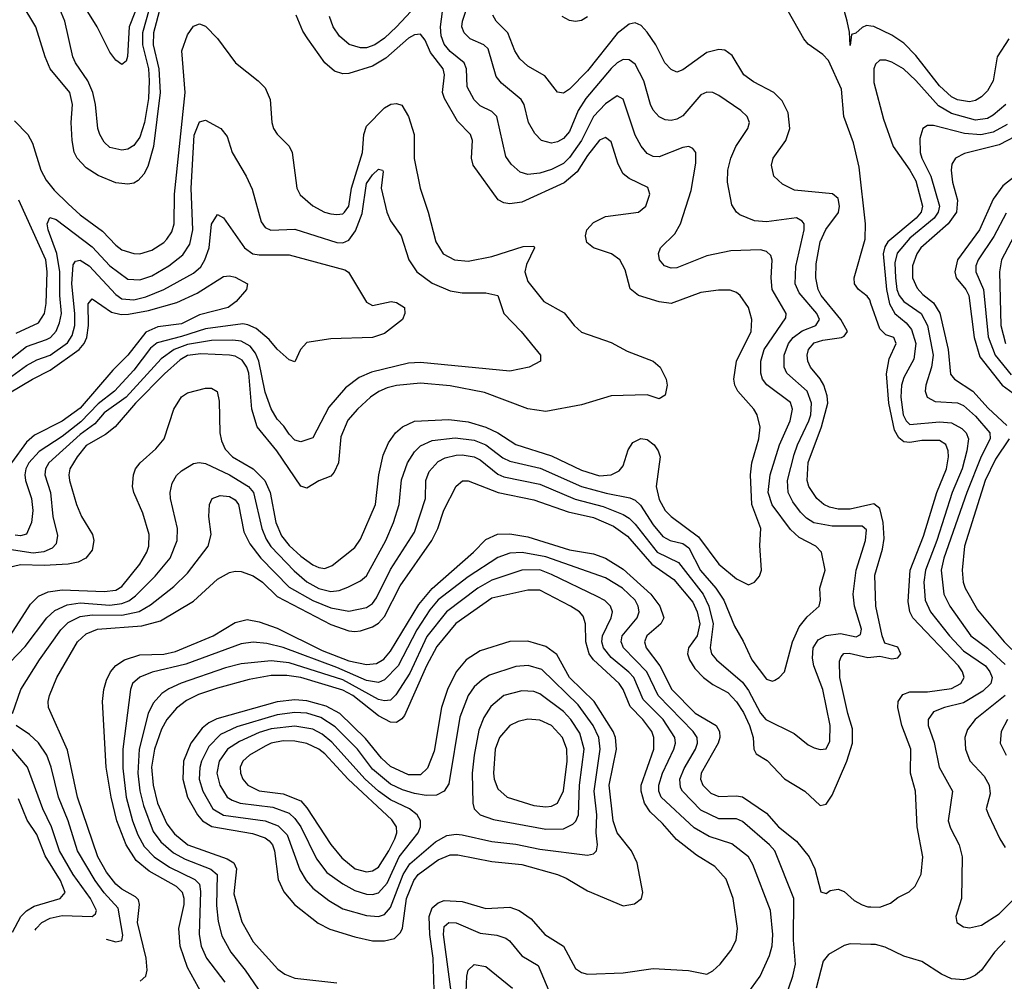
# Model space of a CAD drawing. Header units: inches. Extents: x 1308407 to 1441228, y 959628 to 1036311.
# Tile 129 of 256: x 1327147 to 1330447, y 994593 to 997814. Entities that reach past the tile are written whole.
import ezdxf

# ---------------------------------------------------------------- set-up
doc = ezdxf.new("R2010")
doc.units = ezdxf.units.IN
doc.header["$MEASUREMENT"] = 0
doc.layers.add('B3929', color=7, linetype='Continuous')
doc.layers.add('B3939', color=7, linetype='Continuous')

msp = doc.modelspace()

# ---------------------------------------------------------------- linework, layer by layer
at = {"layer": 'B3929', "color": 5}
for points, elevation in [([(1327657.3, 998002.7), (1327596.3, 997770), (1327594.9, 997730), (1327614.2, 997650), (1327618.6, 997570), (1327596.3, 997390), (1327576.9, 997323.1), (1327563.4, 997296.6), (1327544.3, 997275.7), (1327530, 997267.2), (1327510, 997263.1), (1327470, 997268.1), (1327410, 997292.5), (1327370, 997318.2), (1327340.6, 997350), (1327330.4, 997370.4), (1327323.2, 997410), (1327320.1, 997470), (1327324.3, 997530), (1327316, 997570), (1327250, 997650.1), (1327232.4, 997690), (1327201.8, 997790), (1327152, 997872.1)], 2920), ([(1327603.6, 997930), (1327558.8, 997770), (1327559.2, 997730), (1327579, 997650), (1327581.7, 997610), (1327579.6, 997550), (1327565.2, 997470), (1327550, 997420.6), (1327530, 997393), (1327510, 997380.5), (1327490, 997377.2), (1327450, 997386.6), (1327430, 997403.9), (1327416.1, 997430), (1327409.6, 997450), (1327401.8, 997530), (1327392.6, 997570), (1327375.5, 997610), (1327334.4, 997670), (1327325.6, 997690), (1327298.7, 997810), (1327282.3, 997850)], 2940), ([(1327569.6, 997930), (1327513.9, 997790), (1327508.6, 997691.4), (1327504.4, 997675.6), (1327490, 997663.8), (1327470, 997678.7), (1327450, 997705.7), (1327407.3, 997790), (1327370.6, 997850)], 2960), ([(1330000, 997793.1), (1329985.5, 997794.5), (1329970, 997788.6), (1329949.2, 997769.2), (1329934.9, 997765.1), (1329930, 997728), (1329927.9, 997772.1), (1329920.4, 997810), (1329883.6, 997943.6)], 3020), ([(1327090, 995635.3), (1327165.5, 995714.5), (1327238.8, 995810), (1327265.4, 995834.6), (1327306.5, 995853.5), (1327350, 995860.9), (1327450, 995853.2), (1327490, 995858.3), (1327512.7, 995867.3), (1327536, 995884), (1327600.9, 995950), (1327651.9, 996010), (1327675.6, 996070), (1327675.9, 996110), (1327653, 996210), (1327651.9, 996230), (1327658.5, 996261.5), (1327673.1, 996286.9), (1327690, 996302.9), (1327730, 996327.3), (1327748.7, 996331.3), (1327770, 996327.5), (1327850, 996289.6), (1327914.7, 996250), (1327930.8, 996230), (1327959.1, 996110), (1327973.8, 996073.8), (1327989.5, 996049.5), (1328067.4, 995967.4), (1328110, 995931.5), (1328150, 995908.4), (1328190, 995898.9), (1328217.5, 995902.5), (1328247.3, 995912.7), (1328290, 995934.2), (1328310, 995951.2), (1328374.3, 996070), (1328400.5, 996130), (1328419.3, 996190), (1328426.9, 996273.1), (1328446.6, 996330), (1328470, 996366.5), (1328490, 996386.6), (1328530, 996404.7), (1328606.6, 996413.4), (1328670, 996405.8), (1328710, 996389.6), (1328766.7, 996346.7), (1328790, 996334.9), (1328891.6, 996311.6), (1329030.3, 996250.3), (1329112.3, 996227.7), (1329192.5, 996212.5), (1329210, 996204.9), (1329228.1, 996188.1), (1329270, 996122), (1329302.5, 996082.5), (1329326.8, 996070), (1329370, 996059.2), (1329390, 996044.7), (1329429.3, 995969.3), (1329479.8, 995910), (1329506.8, 995870), (1329542.6, 995782.6), (1329572.2, 995732.2), (1329601.2, 995670), (1329650, 995605), (1329670, 995598), (1329678, 995602), (1329692.4, 995610), (1329710.2, 995629.8), (1329736.9, 995730), (1329759.4, 995780.6), (1329786.1, 995813.9), (1329826, 995850), (1329830.9, 995870), (1329828.6, 995910), (1329847.1, 995970), (1329834, 996030), (1329814.9, 996050), (1329759.9, 996079.9), (1329730, 996106.4), (1329669.4, 996189.4), (1329656.1, 996230), (1329661.9, 996290), (1329693.4, 996390), (1329729, 996470), (1329737.2, 996510), (1329730, 996532.4), (1329650.7, 996590.7), (1329637.1, 996610), (1329631, 996630), (1329630.5, 996670), (1329641.9, 996710), (1329715.2, 996815.2), (1329716.4, 996830), (1329668.8, 996910), (1329665.1, 996950), (1329668.9, 997008.9), (1329664, 997024), (1329650, 997038.3), (1329630, 997043.1), (1329530, 997039.6), (1329450, 997023.6), (1329350, 996982.6), (1329330, 996981.7), (1329307.8, 996990), (1329291.3, 997010), (1329288.6, 997031.4), (1329294.9, 997050), (1329343.2, 997096.8), (1329362.2, 997130), (1329397.5, 997242.5), (1329413.6, 997333.6), (1329413.4, 997370), (1329403.4, 997383.4), (1329389.2, 997389.2), (1329370, 997386.3), (1329290, 997355.5), (1329270, 997355.7), (1329250, 997365.7), (1329230, 997390.2), (1329210, 997428), (1329170, 997548.1), (1329150, 997559), (1329110, 997532), (1329070, 997490.1), (1329030.3, 997409.7), (1328990, 997352.5), (1328970, 997332.4), (1328930, 997312), (1328890, 997300.3), (1328850, 997295.5), (1328824, 997304), (1328794, 997330), (1328776, 997356), (1328746.3, 997490), (1328730, 997507.4), (1328690, 997525.5), (1328670, 997545.4), (1328646.8, 997590), (1328645, 997650), (1328636.9, 997670), (1328590, 997707.7), (1328570, 997732.2), (1328560.3, 997760.3), (1328557.8, 997790), (1328567.5, 997867.5)], 2940), ([(1327123.6, 995490), (1327151.2, 995570), (1327214.4, 995670), (1327285.7, 995770), (1327310, 995794.6), (1327350, 995814.8), (1327390, 995820.4), (1327490, 995819.4), (1327547.9, 995832.1), (1327586, 995854), (1327664.1, 995915.9), (1327710, 995959.9), (1327778.5, 996050), (1327789.5, 996090), (1327781, 996150), (1327783, 996190), (1327792.6, 996210), (1327819.2, 996220.8), (1327850, 996216.7), (1327870, 996205.5), (1327880.3, 996190), (1327898.1, 996098.1), (1327918.6, 996058.6), (1327955.6, 996010), (1328050, 995912.8), (1328130, 995868.2), (1328190, 995843.8), (1328250, 995833), (1328310, 995845.1), (1328330, 995858.8), (1328343, 995877), (1328390, 995972.2), (1328470, 996097.3), (1328507.2, 996210), (1328508.4, 996270), (1328519.7, 996300.3), (1328550, 996333.7), (1328573.7, 996346.3), (1328610, 996355.8), (1328630, 996357), (1328670, 996349.9), (1328690, 996339.4), (1328750, 996292.2), (1328770, 996283), (1328890, 996258.1), (1329008.5, 996208.5), (1329103.2, 996183.2), (1329170, 996156.5), (1329190, 996144.1), (1329210, 996124.5), (1329283.6, 996030), (1329355.4, 995995.4), (1329437.3, 995890), (1329456.9, 995850), (1329470.8, 995790.8), (1329461.3, 995710), (1329465.3, 995690), (1329482.7, 995670), (1329570, 995595.3), (1329590, 995567), (1329630, 995491.2), (1329647.9, 995470), (1329742.6, 995422.6), (1329790, 995385.4), (1329810, 995375.1), (1329830.3, 995369.7), (1329850, 995372), (1329862.6, 995397.4), (1329863.6, 995450), (1329838.3, 995570), (1329809, 995650), (1329804.4, 995675.6), (1329806.3, 995710), (1329823.4, 995736.6), (1329850, 995750.9), (1329897.9, 995757.9), (1329950, 995747), (1329965.2, 995754.8), (1329968.1, 995771.9), (1329945.1, 995850), (1329940.7, 995890), (1329950.4, 995970), (1329981.8, 996070), (1329985.2, 996105.2), (1329970, 996118), (1329870, 996117.3), (1329808.9, 996128.9), (1329784.2, 996144.2), (1329764.4, 996164.4), (1329738.7, 996198.7), (1329722.3, 996230), (1329720.1, 996270), (1329742.9, 996357.1), (1329753.9, 996390), (1329792.1, 996470), (1329798.5, 996490), (1329801.2, 996530), (1329786.2, 996570), (1329718.5, 996630), (1329708.9, 996650), (1329709.7, 996690), (1329723.8, 996730), (1329739.5, 996750), (1329770, 996771.5), (1329815, 996790), (1329827.2, 996810), (1329818.4, 996830), (1329759.8, 996899.8), (1329745.8, 996930), (1329747.9, 996987.9), (1329776.3, 997110), (1329775.7, 997130), (1329770, 997139.7), (1329750, 997151.1), (1329650, 997136.8), (1329610, 997140.5), (1329560.4, 997160.4), (1329549, 997170), (1329533.9, 997193.9), (1329519, 997270), (1329520.1, 997310), (1329530.1, 997350), (1329547.6, 997390), (1329587.6, 997450), (1329592.8, 997470), (1329585.4, 997490), (1329563.9, 997510), (1329490, 997560.9), (1329470, 997570.2), (1329450, 997571.6), (1329430, 997563), (1329370, 997492), (1329350, 997480.7), (1329330, 997476.2), (1329310, 997478.8), (1329290, 997489.4), (1329270, 997511.3), (1329260.9, 997530), (1329238.7, 997610), (1329210, 997665.5), (1329190, 997680.1), (1329170, 997680.9), (1329150, 997670.1), (1329130, 997650.6), (1329044.2, 997550), (1329018.4, 997510), (1328990, 997439.5), (1328970, 997416.6), (1328950, 997404.9), (1328930, 997400.4), (1328896.5, 997410), (1328873.6, 997433.6), (1328852, 997470), (1328838.4, 997530), (1328827.5, 997547.5), (1328761.9, 997601.9), (1328743.9, 997623.9), (1328716.8, 997716.8), (1328702.9, 997730), (1328657.5, 997750), (1328636.4, 997770), (1328629.6, 997790), (1328631.6, 997810), (1328655.7, 997884.3)], 2960), ([(1328490, 997876.6), (1328410.3, 997790), (1328370, 997752.8), (1328337.4, 997730), (1328310, 997720.3), (1328290, 997719.7), (1328251.8, 997731.8), (1328219.3, 997759.3), (1328197.7, 997790), (1328185.6, 997825.6)], 2940), ([(1327115.4, 995750), (1327184, 995856), (1327210, 995883.4), (1327242.9, 995897.1), (1327290, 995904.3), (1327430, 995898.3), (1327470, 995903.6), (1327490, 995915.7), (1327550.5, 995990), (1327573.9, 996030), (1327580.5, 996050), (1327581.8, 996090), (1327560.6, 996160.6), (1327529.5, 996230), (1327525, 996250), (1327528.3, 996290), (1327536.1, 996310), (1327550.9, 996330), (1327603.9, 996376.1), (1327632, 996410), (1327664.5, 996510), (1327690, 996550.8), (1327710, 996564.2), (1327770, 996579.4), (1327790, 996580.2), (1327808.9, 996568.9), (1327816.2, 996536.2), (1327818.4, 996430), (1327823.4, 996403.4), (1327836, 996376), (1327861, 996350), (1327930, 996309.6), (1327969.3, 996270), (1327986.6, 996230), (1328005.3, 996130), (1328025, 996085), (1328050, 996052.9), (1328090, 996017), (1328130, 995987.6), (1328150, 995978.8), (1328170, 995975.5), (1328194.6, 995985.4), (1328270, 996046.3), (1328290, 996073.5), (1328340.3, 996190), (1328350.9, 996290), (1328365, 996355), (1328383.3, 996396.7), (1328407.3, 996430), (1328430, 996450.9), (1328470, 996469.5), (1328585.4, 996474.6), (1328650, 996467.3), (1328710, 996449.6), (1328750.2, 996430.2), (1328810, 996391.6), (1328930, 996353.4), (1329030, 996305.7), (1329090, 996286.4), (1329130, 996289.5), (1329156.8, 996303.2), (1329170, 996319.7), (1329186.8, 996373.2), (1329202.1, 996397.9), (1329228.5, 996411.5), (1329250, 996407.6), (1329273, 996390), (1329287.1, 996370), (1329293.4, 996350), (1329279.9, 996250), (1329290, 996207), (1329309.9, 996170), (1329330, 996149.4), (1329421.8, 996081.8), (1329490, 995990.6), (1329550, 995940.7), (1329590, 995920.5), (1329610, 995929.6), (1329626, 995950), (1329633.2, 995970), (1329627.5, 996052.5), (1329631.5, 996110), (1329601, 996190), (1329596.5, 996290), (1329600.6, 996330), (1329624.8, 996410), (1329628.8, 996448.8), (1329618.6, 996490), (1329607.2, 996510), (1329554, 996570), (1329543.8, 996590), (1329540.1, 996610), (1329549.2, 996670), (1329598.1, 996770), (1329600.5, 996810), (1329590.1, 996850), (1329562, 996890), (1329550, 996900.2), (1329528, 996908), (1329488.7, 996908.7), (1329430, 996900.7), (1329330, 996863.3), (1329290, 996869.6), (1329220.9, 996890), (1329192.7, 996912.7), (1329176.3, 996976.3), (1329158.5, 997010), (1329130.1, 997030.1), (1329070.6, 997050.6), (1329047.8, 997067.8), (1329043.1, 997090), (1329048.4, 997110), (1329070, 997134.4), (1329110, 997154.9), (1329220.8, 997170), (1329245.4, 997190), (1329258.8, 997230), (1329251.9, 997251.9), (1329190, 997282.2), (1329170, 997298), (1329153, 997330), (1329130, 997404.9), (1329110, 997419.8), (1329090, 997411.2), (1329050, 997359.7), (1329015.5, 997304.5), (1328972.4, 997267.6), (1328830, 997203.3), (1328790, 997197.1), (1328770, 997200.4), (1328750.5, 997210.5), (1328667.1, 997327.1), (1328661.9, 997350), (1328664.8, 997410), (1328657.9, 997430), (1328614.1, 997474.1), (1328570.5, 997550), (1328564.2, 997570), (1328571.5, 997630), (1328566.3, 997650), (1328524.4, 997704.4), (1328506.1, 997746.1), (1328490, 997766.4), (1328470, 997764), (1328450, 997752.4), (1328374.4, 997685.6), (1328330, 997658.2), (1328250, 997634.5), (1328230, 997633.1), (1328201.9, 997641.9), (1328170, 997670.2), (1328113.1, 997750), (1328096.4, 997776.4), (1328073.9, 997830)], 2920), ([(1330000, 996190.1), (1329930, 996174.4), (1329890, 996174.1), (1329861.1, 996181.1), (1329841.9, 996190), (1329818.6, 996210), (1329792.2, 996250), (1329786.2, 996270), (1329789.6, 996330.4), (1329834.7, 996450), (1329855.3, 996530), (1329853.8, 996553.8), (1329841.7, 996590), (1329830, 996611.3), (1329797.9, 996650), (1329788.4, 996670), (1329786.5, 996690), (1329791, 996710), (1329810, 996731.8), (1329838.8, 996741.2), (1329901.1, 996750), (1329910, 996754.1), (1329921.1, 996770), (1329898.6, 996810), (1329833, 996890), (1329822.9, 996910), (1329814.8, 996950), (1329816.4, 996996.4), (1329829.8, 997070), (1329848.6, 997111.4), (1329891.1, 997168.9), (1329895.1, 997190), (1329890, 997215.1), (1329871.1, 997231.1), (1329743.5, 997243.5), (1329703.3, 997263.3), (1329674.7, 997290), (1329667, 997327), (1329672.7, 997350), (1329714.5, 997410), (1329728.6, 997450), (1329722.2, 997502.2), (1329702.9, 997542.9), (1329675, 997570), (1329606.5, 997606.5), (1329573.9, 997630), (1329534.7, 997694.7), (1329510, 997712.1), (1329490, 997714.8), (1329450, 997704.3), (1329370, 997646.8), (1329350, 997638.9), (1329330, 997647.3), (1329309, 997670), (1329279.2, 997730), (1329250, 997772.5), (1329230, 997795.3), (1329210, 997804.2), (1329190, 997799.4), (1329150, 997768), (1329050, 997642.7), (1328990, 997581.3), (1328970, 997567.8), (1328950, 997571.3), (1328906.8, 997626.8), (1328850, 997659.2), (1328823.5, 997683.5), (1328806.4, 997710), (1328783.1, 997770), (1328744.5, 997810), (1328733.1, 997830)], 2980), ([(1330000, 996863.8), (1329995.8, 996875.8), (1329987.6, 996887.6), (1329958.2, 996910), (1329945.2, 996930), (1329944.2, 996950), (1329980.8, 997079.2), (1329981.7, 997130), (1329960.7, 997320.7), (1329941.9, 997401.9), (1329909.4, 997490), (1329901.2, 997581.2), (1329857.8, 997677.8), (1329838.3, 997698.3), (1329790, 997732.6), (1329775.2, 997750), (1329722.8, 997842.8)], 3020), ([(1327130, 997475.3), (1327174.7, 997430), (1327190, 997401.3), (1327217.9, 997310), (1327236.7, 997276.7), (1327263.2, 997243.2), (1327310, 997197), (1327350, 997161.1), (1327425.5, 997105.5), (1327470, 997058.7), (1327490, 997043.9), (1327530, 997030.6), (1327550, 997030.1), (1327590, 997041.8), (1327630, 997067.5), (1327640.8, 997079.2), (1327656.8, 997103.2), (1327665.1, 997130), (1327666.7, 997230), (1327701.6, 997570), (1327690.5, 997710), (1327710, 997764.2), (1327730, 997792.2), (1327750, 997800.3), (1327770, 997793.1), (1327810, 997751.3), (1327870.2, 997670), (1327946.7, 997610), (1327970, 997585.7), (1327986.9, 997546.9), (1327992.5, 997470), (1327998, 997450), (1328010.7, 997430.7), (1328050.7, 997390.7), (1328060.2, 997370), (1328076.5, 997250), (1328087.8, 997227.8), (1328130, 997191), (1328168.9, 997170), (1328190, 997164.4), (1328210, 997161.3), (1328230, 997164.3), (1328236.1, 997170), (1328250.5, 997190), (1328259.7, 997250), (1328296.2, 997370), (1328300.6, 997430), (1328310, 997458), (1328370, 997519.2), (1328390.9, 997530.9), (1328410, 997533.2), (1328427.9, 997527.9), (1328450, 997490.3), (1328469.5, 997430), (1328469.6, 997349.6), (1328488.9, 997250), (1328516.1, 997170), (1328541.6, 997070), (1328566, 997030), (1328604.4, 997010), (1328650, 997005.8), (1328730, 997021.2), (1328834.4, 997054.4), (1328870, 997055.6), (1328873, 997050), (1328845.9, 996994.1), (1328839.7, 996970), (1328850, 996937.7), (1328903.8, 996870), (1328972.5, 996832.5), (1329005.3, 996790), (1329030, 996767.9), (1329130, 996732.5), (1329183.4, 996703.4), (1329270.1, 996670), (1329293.4, 996650), (1329313.6, 996610), (1329316.6, 996590), (1329310, 996557), (1329290, 996543.9), (1329250, 996558), (1329130, 996554.1), (1329030, 996523.6), (1328910, 996501.6), (1328850, 996510.4), (1328705.4, 996565.4), (1328590, 996587.8), (1328490, 996596.2), (1328410, 996588.3), (1328379.2, 996580.8), (1328351.1, 996568.9), (1328323.5, 996550), (1328279.1, 996510), (1328247.6, 996472.4), (1328223.7, 996416.3), (1328215.8, 996330), (1328201.2, 996298.8), (1328190, 996285.6), (1328150, 996269.8), (1328110, 996244.4), (1328090, 996251.5), (1328009.5, 996369.5), (1327943, 996450), (1327925.3, 996510), (1327915.6, 996630), (1327908.9, 996650), (1327893.4, 996673.4), (1327870, 996686.9), (1327850.6, 996690.6), (1327754.4, 996694.4), (1327710, 996688.9), (1327685.4, 996674.6), (1327632.4, 996627.6), (1327536.1, 996530), (1327467.1, 996450), (1327435.4, 996424.6), (1327370, 996387.3), (1327339.9, 996350), (1327315.8, 996310), (1327312.2, 996290), (1327314.8, 996270), (1327337.9, 996190), (1327354.7, 996150), (1327391.2, 996090), (1327396.4, 996070), (1327390, 996036.9), (1327369.4, 996010), (1327343.2, 995996.8), (1327309.8, 995990.2), (1327230, 995986), (1327150, 995987.9), (1327102.9, 995977.1)], 2880), ([(1329050, 997824.4), (1329030, 997811.6), (1329010, 997808), (1328990, 997811.3), (1328964.8, 997824.8)], 3020), ([(1327086.4, 996653.6), (1327170, 996719.3), (1327237.4, 996742.6), (1327250.4, 996750), (1327270, 996771.4), (1327281.4, 996798.6), (1327287.1, 996830), (1327281.6, 996890), (1327281.5, 996970), (1327271.5, 997031.5), (1327243.3, 997110), (1327239.7, 997130), (1327248.3, 997151.7), (1327270, 997145.5), (1327390, 997053.2), (1327450, 996990.1), (1327510, 996945.3), (1327550, 996942.8), (1327590, 996956.7), (1327647.5, 996990), (1327693.9, 997026.1), (1327717.2, 997062.8), (1327728.1, 997110), (1327721.7, 997250), (1327732.6, 997427.4), (1327750, 997472.4), (1327770, 997478.3), (1327821.6, 997450), (1327842.6, 997422.6), (1327859.7, 997370), (1327906.5, 997290), (1327926.5, 997246.5), (1327956.7, 997136.7), (1327970, 997117.8), (1327989.2, 997109.2), (1328070, 997112.2), (1328210, 997068.2), (1328230, 997067.2), (1328250, 997076.1), (1328272.8, 997107.2), (1328294.6, 997165.4), (1328310, 997266), (1328330, 997295.1), (1328350, 997313.4), (1328362.8, 997310), (1328365.5, 997305.5), (1328358.7, 997250), (1328377.9, 997170), (1328390, 997140.9), (1328426, 997090), (1328451.9, 997010), (1328477.9, 996970), (1328530, 996931.6), (1328590, 996905.6), (1328630, 996899), (1328710, 996899.7), (1328750, 996890.3), (1328770.2, 996830), (1328827.8, 996770), (1328892.7, 996690), (1328893, 996670), (1328854.9, 996650), (1328790, 996636.8), (1328490, 996665.6), (1328450, 996663.3), (1328326.3, 996633.7), (1328284.5, 996615.5), (1328239, 996581), (1328183.8, 996516.2), (1328130, 996414), (1328090, 996400.5), (1328070, 996406), (1328050, 996425.3), (1328032.6, 996452.6), (1328010, 996476.5), (1327990, 996510.9), (1327970, 996566.4), (1327948.8, 996670), (1327937.7, 996697.7), (1327920.2, 996720.2), (1327890, 996737.5), (1327861.2, 996741.2), (1327790, 996739.4), (1327710, 996726.6), (1327664.9, 996710), (1327621.4, 996678.6), (1327504.6, 996550), (1327430, 996497.2), (1327399.5, 996460.5), (1327350, 996424.6), (1327245.5, 996330), (1327234.3, 996310), (1327232, 996290), (1327250.8, 996230), (1327259, 996150), (1327274.2, 996085.8), (1327270, 996058.9), (1327256, 996044), (1327228.6, 996031.4), (1327193.1, 996026.9), (1327097.9, 996042.1)], 2860), ([(1327136.2, 996763.8), (1327210, 996799.2), (1327230.8, 996830), (1327235.9, 996864.1), (1327239, 996970), (1327235.2, 997010), (1327144.5, 997210)], 2880), ([(1327109.1, 996610.9), (1327170, 996656), (1327204.8, 996675.2), (1327250, 996690.3), (1327308.1, 996731.9), (1327323.5, 996756.5), (1327332.3, 996790), (1327332.6, 996830), (1327322.6, 996930), (1327326.9, 996993.1), (1327335, 997005), (1327350, 997008.7), (1327380.6, 996990), (1327470, 996893.4), (1327490, 996879.1), (1327530, 996875.8), (1327570, 996886.2), (1327630, 996910.1), (1327730, 996965.5), (1327754, 996986), (1327768.4, 997010), (1327782.1, 997050), (1327790.5, 997129.5), (1327810, 997161.5), (1327830, 997150.2), (1327900.6, 997050), (1327928.6, 997030), (1327950, 997026.3), (1328050, 997026.8), (1328236.7, 996976.7), (1328248.9, 996968.9), (1328310, 996868.4), (1328330, 996857), (1328392, 996870), (1328410, 996867), (1328437.3, 996850), (1328438, 996830), (1328430.4, 996810), (1328370, 996762.5), (1328330, 996749.9), (1328190, 996744.8), (1328110, 996732.6), (1328088.9, 996710), (1328070, 996667.8), (1328050, 996674.7), (1328010, 996710.8), (1327983.3, 996743.3), (1327939.4, 996779.4), (1327912.1, 996792.1), (1327894.9, 996794.9), (1327770, 996778.7), (1327690, 996752.5), (1327607.9, 996732.1), (1327586, 996714), (1327530, 996640.6), (1327465.4, 996570), (1327410, 996527.2), (1327352.8, 996467.2), (1327290, 996417.8), (1327212.2, 996367.8), (1327178.6, 996330), (1327168.4, 996310), (1327164.8, 996290), (1327167.1, 996270), (1327186.7, 996210), (1327191.3, 996170), (1327187, 996130), (1327170, 996091.3), (1327150, 996085.1), (1327132.7, 996087.3)], 2840), ([(1327030, 996515.4), (1327190, 996609.8), (1327250, 996640.3), (1327347, 996710), (1327363.5, 996730), (1327372.4, 996750), (1327378, 996790), (1327377.4, 996862.6), (1327390, 996879), (1327454.9, 996834.9), (1327487, 996827), (1327512.2, 996827.8), (1327579.4, 996840.6), (1327673.5, 996866.5), (1327741.8, 996898.2), (1327830, 996953.6), (1327850, 996956.8), (1327870, 996952.2), (1327910.4, 996930), (1327907, 996910), (1327872.5, 996870), (1327846, 996850), (1327750, 996825.3), (1327690, 996796), (1327610, 996785.8), (1327570, 996767.7), (1327509.7, 996690), (1327460.1, 996639.9), (1327350, 996512.9), (1327290, 996469.4), (1327197.5, 996422.5), (1327170, 996398.7), (1327119.9, 996330)], 2820), ([(1327551.6, 994593.6), (1327570, 994609.7), (1327574.3, 994630), (1327571.6, 994670), (1327541.8, 994790), (1327549.3, 994850), (1327545.1, 994865.1), (1327535.6, 994875.6), (1327490, 994901.4), (1327470, 994918.1), (1327438.6, 994958.6), (1327409.8, 995010), (1327341.3, 995210), (1327307.6, 995367.6), (1327244.4, 995510), (1327242.6, 995530), (1327247.4, 995550), (1327272, 995610), (1327341.3, 995730), (1327370, 995756.9), (1327407.7, 995772.3), (1327556.7, 995783.3), (1327619.5, 995800.5), (1327730, 995866.7), (1327810, 995939.9), (1327850, 995962.8), (1327870, 995967.1), (1327890, 995965.5), (1327930, 995951.1), (1327961, 995930), (1328010, 995881.9), (1328190, 995788), (1328250, 995767.4), (1328270, 995765.1), (1328290, 995766.7), (1328330, 995780.1), (1328350, 995792.9), (1328370, 995815.4), (1328422.7, 995917.3), (1328529, 996070), (1328548.6, 996110), (1328568.5, 996171.5), (1328610, 996251.2), (1328630.9, 996269.1), (1328650.2, 996269.8), (1328750.9, 996230.9), (1328870, 996206.1), (1328985.3, 996165.3), (1329070, 996146.3), (1329137, 996117), (1329183.8, 996083.8), (1329265.8, 995990), (1329339, 995939), (1329402.6, 995862.6), (1329417.3, 995830), (1329426.7, 995790), (1329418, 995750), (1329388.8, 995710), (1329385.2, 995690), (1329391.6, 995670), (1329410, 995640.4), (1329439, 995610), (1329470, 995587), (1329519.9, 995559.9), (1329550, 995529.1), (1329573, 995493), (1329592.9, 995450), (1329605.5, 995410), (1329607, 995370), (1329615.1, 995355.1), (1329652.3, 995332.3), (1329710, 995270.9), (1329778, 995230), (1329830, 995181.7), (1329850, 995186.1), (1329870, 995215.9), (1329919.1, 995330), (1329938.3, 995390), (1329938.4, 995438.4), (1329922.3, 995490), (1329896, 995610), (1329894.9, 995665.1), (1329900.1, 995679.9), (1329909, 995691), (1329927.5, 995692.5), (1329990, 995677.7), (1330000, 995678.7)], 2980), ([(1327759, 994550), (1327710, 994639.4), (1327685.1, 994710), (1327681.3, 994770), (1327698.1, 994850), (1327698.8, 994870), (1327693.2, 994890), (1327673.3, 994910), (1327581.9, 994961.9), (1327537.9, 994997.9), (1327503.8, 995050), (1327473.5, 995130), (1327453.8, 995210), (1327437.3, 995310), (1327425.5, 995530), (1327429, 995570), (1327438.1, 995601.9), (1327452, 995630), (1327470, 995651.2), (1327498.6, 995670), (1327550, 995686.4), (1327630, 995689.2), (1327670, 995697.9), (1327795.5, 995750), (1327870, 995794.9), (1327910, 995804.7), (1327950, 995797.2), (1328010, 995775.9), (1328161.1, 995701.1), (1328250, 995666.2), (1328310, 995654.2), (1328343.1, 995656.9), (1328367.7, 995672.3), (1328390, 995699.3), (1328484.5, 995855.5), (1328530, 995909.1), (1328667.7, 996030), (1328710, 996073.2), (1328748.7, 996091.3), (1328790, 996091.9), (1328850, 996081.7), (1328990, 996038.2), (1329070, 996024.6), (1329110, 996009.9), (1329170, 995973.3), (1329262.3, 995890), (1329292.6, 995850), (1329306.4, 995810), (1329295.7, 995790), (1329249.5, 995750), (1329241.4, 995730), (1329247.2, 995710), (1329292.1, 995650), (1329332.2, 995570), (1329411.5, 995491.5), (1329480.9, 995450), (1329492.3, 995430), (1329493.4, 995410), (1329488.3, 995390), (1329431.4, 995290), (1329428.4, 995270), (1329436.2, 995250), (1329463.2, 995223.2), (1329490, 995211.4), (1329550, 995214.6), (1329570, 995210.3), (1329650, 995155.6), (1329690, 995109.9), (1329750, 995062.1), (1329793.5, 995010), (1329812.4, 994970), (1329832.2, 994892.3), (1329850, 994886.4), (1329862.8, 994897.2), (1329890, 994901.9), (1329910, 994893.1), (1329943.5, 994863.5), (1329970, 994849.3), (1329990, 994842.7), (1330000, 994842.4)], 3020), ([(1329710, 994527.8), (1329738.7, 994610), (1329747, 994650), (1329740.1, 994730), (1329741.2, 994870), (1329677.6, 995030), (1329660.4, 995050), (1329570, 995127.6), (1329550, 995136.5), (1329490, 995137), (1329430, 995166.5), (1329369, 995230), (1329362.2, 995242.2), (1329359.6, 995270), (1329374.2, 995305.8), (1329412.3, 995370), (1329418.3, 995390), (1329417.1, 995410), (1329404.4, 995430), (1329286.9, 995550), (1329249.4, 995630), (1329170.7, 995710), (1329162.9, 995730), (1329166.6, 995750), (1329216.6, 995810), (1329223.7, 995830), (1329220.5, 995850), (1329209.9, 995870), (1329168, 995910), (1329110, 995944.4), (1328910, 996014.9), (1328831.2, 996028.8), (1328790, 996026.6), (1328750, 996012.6), (1328650, 995947.6), (1328550, 995870.8), (1328522.3, 995837.7), (1328477.8, 995770), (1328415.4, 995650), (1328370, 995602.4), (1328350, 995593.4), (1328310, 995601), (1328210, 995644.4), (1328030, 995711.5), (1327975.7, 995724.3), (1327930, 995729.2), (1327890, 995723.4), (1327704.3, 995655.7), (1327591.9, 995628.1), (1327550, 995611.8), (1327525.6, 995590), (1327518.4, 995570), (1327493.2, 995370), (1327493.5, 995306.5), (1327504.1, 995210), (1327525.3, 995130), (1327543.3, 995083.3), (1327564.4, 995044.4), (1327598.1, 995010), (1327650, 994975.4), (1327734.2, 994934.2), (1327750, 994917.9), (1327753.9, 994893.9), (1327748.4, 994750), (1327755.1, 994710), (1327773.3, 994670), (1327834.7, 994590)], 3040), ([(1329585, 994550), (1329629.3, 994610), (1329660.4, 994679.6), (1329669, 994711), (1329671.1, 994750), (1329663.5, 994830), (1329603.9, 994983.9), (1329589.3, 995009.3), (1329533.5, 995053.5), (1329457.7, 995077.7), (1329407.1, 995107.1), (1329297, 995210), (1329289.6, 995230), (1329289.1, 995250), (1329301.6, 995290), (1329339.7, 995370), (1329344.8, 995390), (1329342.6, 995410), (1329303.9, 995470), (1329236.3, 995536.3), (1329205.5, 995610), (1329188.9, 995628.9), (1329130, 995677.6), (1329103.9, 995710), (1329098.5, 995730), (1329100.1, 995750), (1329129.1, 995810), (1329134.2, 995830), (1329127.5, 995850), (1329108.3, 995868.3), (1329082.3, 995882.3), (1328930, 995956), (1328890, 995971), (1328830, 995969.6), (1328730, 995936.1), (1328682.3, 995910), (1328577.2, 995830), (1328512.2, 995747.8), (1328455.3, 995624.7), (1328408, 995552), (1328390, 995534.7), (1328370, 995531.9), (1328350, 995536.9), (1328230, 995602.4), (1328050, 995659.1), (1327990, 995666.2), (1327890, 995656.6), (1327837.2, 995642.8), (1327688.7, 995591.3), (1327647.2, 995572.8), (1327623.6, 995556.4), (1327595.3, 995524.7), (1327577.6, 995490), (1327548.2, 995370), (1327543.4, 995290), (1327550.4, 995230.4), (1327562.1, 995182.1), (1327595, 995095), (1327619.9, 995059.9), (1327662.9, 995022.9), (1327701.9, 995001.9), (1327788.3, 994968.3), (1327809.3, 994950), (1327806.5, 994846.5), (1327812.9, 994792.9), (1327825.2, 994745.2), (1327855.3, 994690), (1327903.1, 994630), (1327946.1, 994566.1)], 3060), ([(1328536.8, 994563.2), (1328532.6, 994670), (1328521.5, 994750), (1328519.5, 994810), (1328530, 994839.2), (1328550, 994856), (1328570, 994862.9), (1328630, 994860.1), (1328710, 994836.5), (1328790, 994841.4), (1328821.1, 994830), (1328861.8, 994801.8), (1328907.7, 994750), (1328970, 994710.8), (1329010, 994635.9), (1329030, 994621.6), (1329050, 994616.1), (1329170, 994621.3), (1329270, 994636.1), (1329388.6, 994628.6), (1329450, 994616.9), (1329470, 994627.4), (1329494.7, 994650), (1329530, 994696), (1329548.2, 994730), (1329552.5, 994770), (1329537.9, 994870), (1329515, 994935), (1329476.9, 994976.9), (1329415.2, 995015.2), (1329348.2, 995068.2), (1329301.6, 995121.6), (1329260.3, 995160.3), (1329241.5, 995190), (1329230.2, 995230), (1329229.9, 995250), (1329272.6, 995370), (1329272.4, 995410), (1329265.3, 995430), (1329236, 995470), (1329193.6, 995513.6), (1329169.6, 995570), (1329156.6, 995590), (1329070, 995669.2), (1329055.7, 995690), (1329044.6, 995730), (1329044, 995790), (1329035.6, 995815.6), (1329023, 995830), (1328993.6, 995850), (1328890, 995903.1), (1328850, 995902.6), (1328730, 995876.4), (1328608.5, 995791.5), (1328545.1, 995714.9), (1328510.9, 995649.1), (1328436.7, 995483.3), (1328428.3, 995471.7), (1328410, 995459.9), (1328390, 995460.9), (1328350, 995481.6), (1328264.1, 995550), (1328230, 995568.6), (1328089.6, 995610.4), (1328042.4, 995617.6), (1327990, 995617.1), (1327916.2, 995603.8), (1327810, 995574.8), (1327746.7, 995553.3), (1327706.4, 995533.6), (1327672.4, 995507.6), (1327640.3, 995470), (1327622.8, 995437.2), (1327598.7, 995370), (1327589.6, 995310), (1327594.3, 995250), (1327609.8, 995190), (1327640.4, 995120.4), (1327666.2, 995086.2), (1327710.4, 995050.4), (1327843, 995003), (1327865.6, 994990), (1327874.3, 994970), (1327865.2, 994885.2), (1327891.4, 994791.4), (1327930, 994725.3), (1328013, 994633), (1328036.5, 994616.5), (1328070, 994603.1), (1328210, 994587.7)], 3080), ([(1327437.7, 994734.3), (1327470, 994725.4), (1327490, 994729.8), (1327493, 994747), (1327477.5, 994837.5), (1327430, 994888.9), (1327399.9, 994930), (1327341, 995030), (1327310.4, 995130), (1327277.2, 995210), (1327253.3, 995310), (1327238.7, 995350), (1327210, 995391.9), (1327180, 995420), (1327136, 995450)], 2960), ([(1327199.5, 994764.2), (1327202.7, 994770), (1327221.2, 994790), (1327250, 994804.6), (1327290, 994813.2), (1327390.4, 994809.6), (1327401.7, 994818.3), (1327405.1, 994830), (1327384.3, 994870), (1327327, 994950), (1327280.6, 995030), (1327254.6, 995110), (1327225, 995170), (1327173.6, 995310), (1327122.6, 995370)], 2940), ([(1327123, 994757), (1327151.4, 994810), (1327170.7, 994829.3), (1327196, 994844), (1327283.6, 994870), (1327300.1, 994890), (1327284.7, 994930), (1327232.9, 995012.9), (1327204.6, 995084.6), (1327172.7, 995132.7), (1327143.8, 995203.8)], 2920), ([(1328605.8, 994465.8), (1328567.1, 994750), (1328570, 994775.8), (1328585.1, 994790), (1328610, 994788.9), (1328690, 994753.4), (1328746.9, 994746.9), (1328777, 994737), (1328788.7, 994728.7), (1328830, 994677.9), (1328885.3, 994645.3), (1328920.5, 994560.5)], 3060), ([(1330000, 994716), (1329930, 994718), (1329910, 994713.1), (1329857.6, 994682.4), (1329839.8, 994660.2), (1329816.5, 994570)], 3020), ([(1328643.4, 994556.6), (1328645.9, 994610), (1328650.4, 994629.6), (1328670, 994649.3), (1328710, 994642), (1328798.8, 994570)], 3040)]:
    msp.add_lwpolyline(points, dxfattribs=dict(at, elevation=elevation))
for points, elevation in [([(1328850, 995731.8), (1328790, 995730.9), (1328690, 995699.7), (1328643.8, 995670), (1328610, 995629.9), (1328580.8, 995570), (1328560.5, 995510), (1328536.8, 995363.2), (1328513.6, 995306.4), (1328490, 995284), (1328450, 995284.9), (1328390, 995312.7), (1328359.8, 995339.8), (1328306.7, 995406.7), (1328220.3, 995490), (1328174.5, 995514.5), (1328110, 995532.7), (1328070, 995535.8), (1328010, 995528.8), (1327808.1, 995471.9), (1327781.2, 995458.8), (1327758.9, 995441.1), (1327720.5, 995390), (1327696.2, 995330), (1327693.6, 995270), (1327709.8, 995209.8), (1327743.5, 995150), (1327760.1, 995130), (1327791.8, 995111.8), (1327927.8, 995087.7), (1327970, 995073.1), (1327983.3, 995063.3), (1327994.6, 995050), (1328001.8, 995030), (1328013.6, 994933.6), (1328032.1, 994892.1), (1328068.1, 994850), (1328147.3, 994787.3), (1328187, 994767), (1328270, 994741.4), (1328330, 994728.8), (1328370, 994727.7), (1328403.7, 994736.3), (1328423.6, 994756.4), (1328430, 994770.3), (1328444, 994870), (1328468.3, 994930), (1328482.3, 994950), (1328550, 994999.6), (1328590, 995016.2), (1328616.2, 995016.2), (1328730, 994993.9), (1328830, 994984.3), (1328950, 994950.5), (1328978.6, 994938.6), (1329050, 994895.3), (1329170, 994846), (1329207.4, 994852.6), (1329231.1, 994870), (1329235.8, 994890), (1329216.2, 994990), (1329197.6, 995030), (1329150, 995090.6), (1329135.9, 995130), (1329122.9, 995250), (1329147.4, 995370), (1329144.1, 995410), (1329136.7, 995430), (1329072.7, 995530), (1328990.3, 995610.3), (1328947.3, 995687.3), (1328910, 995714.9)], 3120), ([(1328850.9, 995650.9), (1328810, 995647.7), (1328722.1, 995617.9), (1328696.8, 995603.2), (1328670, 995579.5), (1328650, 995549.8), (1328622.9, 995477.1), (1328585.6, 995254.4), (1328570, 995229.2), (1328543.9, 995216.1), (1328510, 995214.9), (1328470, 995221.8), (1328430, 995234.2), (1328390, 995253.4), (1328330, 995303.9), (1328279, 995370), (1328204.9, 995444.9), (1328156.2, 995476.2), (1328110, 995491), (1328070, 995493.4), (1328010, 995485.1), (1327875, 995445), (1327820.6, 995419.4), (1327781.1, 995378.9), (1327756.3, 995330), (1327750.8, 995309.2), (1327749.2, 995270), (1327760.7, 995230), (1327794.9, 995170), (1327830, 995149.3), (1327969.8, 995129.8), (1328014, 995114), (1328043.8, 995083.8), (1328086, 994966), (1328107.4, 994930), (1328130, 994904.2), (1328183.3, 994863.3), (1328230, 994835.6), (1328310, 994812.6), (1328350, 994809.7), (1328370, 994816.5), (1328390, 994839.8), (1328433, 994950), (1328454.3, 994985.7), (1328540.4, 995059.6), (1328578.6, 995081.4), (1328610, 995085.7), (1328630, 995083.3), (1328730, 995061.5), (1328810, 995051.7), (1328890, 995034.9), (1329050, 995015.1), (1329070, 995020.2), (1329079.8, 995030), (1329083.6, 995050), (1329079.4, 995090), (1329081.6, 995150), (1329072.3, 995230), (1329092.6, 995370), (1329087.8, 995410), (1329069.1, 995450), (1329018.5, 995518.5), (1328897.4, 995637.4)], 3140), ([(1328830, 995566.4), (1328770.1, 995549.9), (1328726.6, 995513.4), (1328703.2, 995476.8), (1328686.2, 995433.8), (1328670.1, 995349.9), (1328664.1, 995290), (1328665.5, 995190), (1328670.1, 995170.1), (1328690.2, 995150), (1328735, 995135), (1328910, 995102.7), (1328970, 995104), (1329001.1, 995118.9), (1329010.8, 995129.2), (1329019.6, 995150), (1329023.2, 995250), (1329038.8, 995370), (1329024.3, 995424.3), (1328994.1, 995470), (1328970, 995496.5), (1328890, 995555.4), (1328870, 995563.1)], 3160), ([(1328850, 995470.9), (1328817.3, 995462.7), (1328790.1, 995449.9), (1328755.6, 995410), (1328741.2, 995370), (1328735.7, 995290), (1328737.4, 995270), (1328750, 995237.2), (1328780.7, 995210), (1328870, 995181.3), (1328910, 995177), (1328930, 995179.7), (1328950, 995189.6), (1328969.7, 995230.3), (1328982.5, 995330), (1328981.2, 995370), (1328966, 995410), (1328930, 995449.4), (1328890, 995468)], 3180), ([(1328070, 995447.8), (1327990, 995438.3), (1327950, 995426), (1327883.7, 995396.3), (1327843.8, 995370), (1327816.2, 995330), (1327808.5, 995290), (1327818, 995250), (1327842.5, 995210), (1327859.1, 995199.1), (1327886.5, 995190), (1327995.7, 995175.7), (1328050, 995156), (1328070, 995138.1), (1328089.5, 995110), (1328142.5, 995002.5), (1328177.2, 994957.2), (1328230, 994918.7), (1328270, 994896.7), (1328310, 994884.5), (1328330, 994883.2), (1328350, 994889.3), (1328378.4, 994921.6), (1328419.5, 995010), (1328482.5, 995090), (1328490.4, 995110), (1328490.4, 995130), (1328479.3, 995150), (1328453.7, 995170), (1328390, 995201.2), (1328350, 995229.2), (1328304.8, 995270), (1328193.8, 995393.8), (1328160.5, 995420.5), (1328130, 995437)], 3160), ([(1328030, 995397.8), (1327990.2, 995390), (1327970, 995381), (1327917, 995350), (1327895.4, 995330), (1327886.5, 995310), (1327887.4, 995290), (1327895.2, 995270), (1327912.4, 995250), (1327950, 995231), (1328030, 995221.3), (1328090, 995197.2), (1328110, 995174.3), (1328190.5, 995050.5), (1328226.5, 995006.5), (1328271.9, 994970), (1328310, 994959.9), (1328330, 994963), (1328350, 994975), (1328384.9, 995030), (1328405.1, 995070), (1328410.9, 995090), (1328409.6, 995110), (1328394, 995134), (1328247.7, 995270), (1328170, 995355.3), (1328150, 995370.8), (1328110, 995389.4), (1328070, 995397.6)], 3180)]:
    msp.add_lwpolyline(points, close=True, dxfattribs=dict(at, elevation=elevation))
at = {"layer": 'B3939', "color": 5}
for points, elevation in [([(1330461.5, 997750), (1330423, 997690), (1330409.6, 997610), (1330390, 997576.5), (1330370, 997555.7), (1330350, 997543.4), (1330330, 997539.5), (1330290, 997546.2), (1330270, 997556.1), (1330230, 997592.9), (1330150, 997694.5), (1330110, 997736), (1330070, 997762.3), (1330010, 997792.1), (1330000, 997793.1)], 3020), ([(1330452.3, 997530), (1330410, 997494.6), (1330390, 997483.8), (1330350, 997477.7), (1330270, 997500), (1330225.9, 997525.9), (1330150, 997611.2), (1330109, 997650), (1330070, 997672.1), (1330050, 997678.3), (1330030, 997678.6), (1330015, 997665), (1330009.7, 997650), (1330010, 997603.8), (1330041.6, 997481.6), (1330074.2, 997390), (1330130.6, 997310), (1330150, 997274.3), (1330172.8, 997190), (1330167.7, 997170), (1330151.9, 997150), (1330056.5, 997070), (1330046.4, 997053.6), (1330041, 997030), (1330052.1, 996910), (1330061.9, 996861.9), (1330079.7, 996830), (1330118.4, 996798.4), (1330136.2, 996776.2), (1330150.3, 996730), (1330143.3, 996676.7), (1330110, 996616.1), (1330102, 996590), (1330099.9, 996550), (1330107.9, 996490), (1330118, 996470), (1330130, 996458.5), (1330230, 996466.9), (1330270, 996463.7), (1330304.8, 996444.8), (1330318.5, 996430), (1330326.8, 996410), (1330321.8, 996370), (1330305.1, 996310), (1330272.6, 996230), (1330221.1, 996070), (1330182.6, 995970), (1330177, 995930), (1330181.6, 995870), (1330199.1, 995830), (1330263.4, 995750), (1330310, 995699.9), (1330383.7, 995650), (1330398.8, 995630), (1330405.8, 995610), (1330401.8, 995590), (1330375.3, 995564.7), (1330310, 995525.1), (1330246.7, 995510), (1330210, 995495.6), (1330191.5, 995470), (1330191.9, 995450), (1330212.2, 995392.2), (1330228.7, 995310), (1330272.8, 995230), (1330259.2, 995130), (1330266.1, 995106.1), (1330295.5, 995050), (1330305.6, 995010), (1330302.9, 994870), (1330284.7, 994810), (1330287.6, 994790), (1330310, 994774.6), (1330330, 994771.4), (1330370, 994781), (1330430, 994819.1), (1330510, 994898.9)], 3040), ([(1330456.7, 997463.3), (1330410, 997437.5), (1330368.4, 997428.4), (1330312.9, 997432.9), (1330210, 997459.6), (1330190, 997459.8), (1330174, 997450), (1330163.4, 997416.6), (1330164.6, 997370), (1330170.1, 997350), (1330200.2, 997290), (1330229.2, 997190), (1330224.9, 997170), (1330211.7, 997150), (1330130, 997082.7), (1330088.3, 997031.7), (1330079.8, 997000.2), (1330082, 996950), (1330087.2, 996910), (1330094.8, 996890), (1330110.5, 996870.5), (1330168.5, 996830), (1330189.4, 996789.4), (1330208.1, 996690), (1330202.9, 996650), (1330184, 996590), (1330181.8, 996570), (1330188.7, 996550), (1330214.9, 996534.9), (1330289.5, 996530.5), (1330310, 996521.6), (1330350, 996485.8), (1330398, 996430), (1330399.2, 996410), (1330369.3, 996350.7), (1330321.1, 996230), (1330244.5, 996010), (1330235.3, 995970), (1330244.4, 995890), (1330264.6, 995850), (1330334.4, 995750), (1330390, 995708.8), (1330450, 995654.4)], 3060), ([(1330534.9, 997450), (1330430, 997394.8), (1330314, 997366), (1330283.5, 997350), (1330271.3, 997330), (1330268.8, 997310), (1330273.8, 997270), (1330290.1, 997210), (1330286.5, 997170), (1330259.1, 997130), (1330167.2, 997050), (1330153.7, 997030), (1330139, 996990), (1330139.3, 996950), (1330154.6, 996914.6), (1330173.7, 996893.7), (1330210, 996865.8), (1330231.3, 996831.3), (1330258.2, 996710), (1330267.1, 996627.1), (1330280.1, 996610), (1330341.3, 996570), (1330392.9, 996512.9), (1330455.1, 996455.1)], 3080), ([(1330482.8, 997290), (1330441.7, 997258.3), (1330410, 997213.2), (1330363.7, 997110), (1330290.4, 997010), (1330280.8, 996970), (1330285.8, 996950), (1330317.9, 996910), (1330327.7, 996890), (1330345.5, 996750), (1330364.7, 996684.7), (1330439.6, 996590), (1330549.7, 996510)], 3120), ([(1330453.4, 997166.6), (1330411.8, 997088.2), (1330359.7, 997010), (1330351.6, 996990), (1330351.6, 996970), (1330377.5, 996910), (1330392.3, 996752.3), (1330416.3, 996690), (1330470, 996624.6)], 3140), ([(1330490, 997109.3), (1330437.1, 997010), (1330430.8, 996970), (1330435.3, 996790), (1330451, 996730)], 3160), ([(1330000, 994842.4), (1330030, 994841.3), (1330065.4, 994854.6), (1330090, 994873.7), (1330127.6, 994892.4), (1330148.4, 994911.6), (1330168.2, 994951.8), (1330173.7, 995010), (1330154.3, 995110), (1330149.2, 995229.2), (1330132.9, 995290), (1330133.6, 995370), (1330103, 995450), (1330090.1, 995509.9), (1330091.4, 995530), (1330106.3, 995553.7), (1330130, 995562.7), (1330190, 995562.7), (1330270, 995574.2), (1330301.1, 995590), (1330312, 995610), (1330307.1, 995630), (1330293.2, 995650), (1330140.4, 995810), (1330129.8, 995830), (1330124.6, 995864.6), (1330131.3, 995970), (1330176.5, 996083.5), (1330221.3, 996230), (1330253.3, 996310), (1330260.1, 996350), (1330258.3, 996370), (1330250.9, 996390.9), (1330230, 996404.9), (1330170, 996404.3), (1330130, 996397.4), (1330110, 996400.1), (1330093.4, 996413.4), (1330079.4, 996439.4), (1330059.7, 996530), (1330052.2, 996627.8), (1330061.3, 996678.7), (1330084.2, 996730), (1330076.5, 996750), (1330050, 996759), (1330030, 996778.5), (1330000, 996863.8)], 3020), ([(1330463.2, 996410), (1330417.6, 996342.4), (1330382.7, 996270), (1330313.2, 996050), (1330305.2, 995970), (1330309.3, 995930), (1330316.2, 995910), (1330357.3, 995837.3), (1330446.2, 995730), (1330498.5, 995678.5)], 3080), ([(1330000, 995678.7), (1330030, 995681.7), (1330070, 995673.3), (1330090, 995676.8), (1330100.4, 995690), (1330090, 995711.6), (1330046.1, 995726.1), (1330037.2, 995750), (1330016.9, 995850), (1330013.4, 995953.4), (1330039, 996041), (1330043.8, 996076.2), (1330040.9, 996130), (1330030, 996176.3), (1330010, 996192.4), (1330000, 996190.1)], 2980), ([(1330449.6, 995550.4), (1330349.5, 995470), (1330323.4, 995436.6), (1330314.6, 995410), (1330316.6, 995370), (1330330.9, 995330.9), (1330379.6, 995279.6), (1330396.4, 995250), (1330399.1, 995220.9), (1330386.2, 995170), (1330393.6, 995150), (1330431.6, 995070), (1330450, 995040.4)], 3060), ([(1330457.4, 995470), (1330436.8, 995430), (1330433, 995390), (1330452.9, 995350)], 3080), ([(1330450, 994728), (1330414.3, 994690), (1330370, 994630.2), (1330350, 994612.7), (1330330, 994603), (1330310, 994597.4), (1330270, 994601.1), (1330236.1, 994616.1), (1330170, 994658.9), (1330110, 994676.6), (1330047.3, 994707.3), (1330015.6, 994715.6), (1330000, 994716)], 3020)]:
    msp.add_lwpolyline(points, dxfattribs=dict(at, elevation=elevation))

doc.saveas('drawing.dxf')
